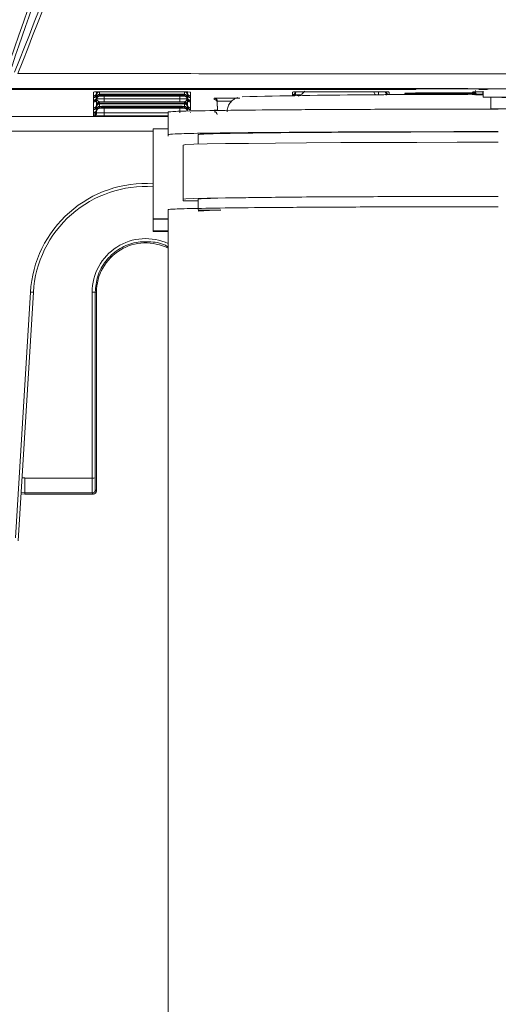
# Model space of a CAD drawing. Header units: millimetres. Extents: x 0 to 2100, y 0 to 1485.
# Tile 28 of 68: x 556 to 588, y 834 to 899. Entities that reach past the tile are written whole.
import ezdxf

# ---------------------------------------------------------------- set-up
doc = ezdxf.new("R2010")
doc.units = ezdxf.units.MM
doc.header["$LTSCALE"] = 5

msp = doc.modelspace()

# ---------------------------------------------------------------- linework, layer by layer
at = {"color": 7, "linetype": 'Continuous', "lineweight": 15}
for p, q in [((471.207, 894.542), (582.197, 894.542)), ((582.199, 894.581), (582.197, 894.542)), ((586.433, 894.575), (586.434, 894.542)), ((586.434, 894.542), (586.969, 894.542)), ((586.702, 894.025), (586.702, 894.425)), ((586.969, 894.542), (586.971, 894.574)), ((560.727, 894.368), (560.753, 894.369)), ((560.727, 894.124), (560.727, 894.368)), ((560.727, 894.124), (560.727, 894.124)), ((560.727, 894.039), (560.727, 894.124)), ((560.727, 894.039), (560.727, 894.039)), ((560.727, 893.991), (560.727, 894.039)), ((560.727, 893.991), (560.727, 893.991)), ((560.727, 893.823), (560.727, 893.991)), ((560.727, 893.823), (560.727, 893.823)), ((560.727, 893.775), (560.727, 893.823)), ((560.727, 893.775), (560.727, 893.775)), ((560.727, 893.69), (560.727, 893.775)), ((560.927, 894.321), (560.927, 894.236)), ((560.927, 894.19), (560.927, 894.188)), ((560.927, 894.188), (560.927, 894.02)), ((560.927, 893.974), (560.927, 893.972)), ((560.927, 893.972), (560.927, 893.887)), ((561.127, 894.169), (561.127, 894.084)), ((561.427, 894.374), (566.476, 894.374)), ((561.431, 894.218), (566.473, 894.218)), ((566.473, 894.168), (561.431, 894.168)), ((561.431, 894.085), (566.473, 894.085)), ((561.431, 893.715), (561.431, 893.915)), ((561.431, 893.915), (566.473, 893.915)), ((566.473, 893.715), (566.473, 893.915)), ((566.776, 894.084), (566.776, 894.169)), ((566.973, 893.922), (566.973, 893.919)), ((566.976, 894.236), (566.976, 894.321)), ((566.976, 894.188), (566.976, 894.19)), ((566.976, 894.02), (566.976, 894.188)), ((566.976, 893.972), (566.976, 893.974)), ((566.976, 893.887), (566.976, 893.972)), ((567.176, 894.368), (567.176, 894.124)), ((567.176, 894.124), (567.176, 894.039)), ((567.176, 894.124), (567.176, 894.124)), ((567.176, 894.039), (567.176, 894.039)), ((567.176, 894.039), (567.176, 893.991)), ((567.176, 893.991), (567.176, 893.823)), ((567.176, 893.991), (567.176, 893.991)), ((567.176, 893.823), (567.176, 893.775)), ((567.176, 893.823), (567.176, 893.823)), ((567.176, 893.775), (567.176, 893.69)), ((567.176, 893.775), (567.176, 893.775)), ((568.774, 893.862), (568.774, 893.953)), ((568.974, 893.755), (568.974, 893.664)), ((573.977, 894.196), (573.977, 894.368)), ((573.977, 894.196), (573.977, 894.196)), ((574.177, 894.321), (574.177, 894.236)), ((574.677, 894.374), (579.726, 894.374)), ((580.226, 894.321), (580.226, 894.323)), ((580.226, 894.236), (580.226, 894.321)), ((580.397, 894.369), (580.405, 894.369)), ((580.426, 894.368), (580.426, 894.196)), ((580.426, 894.196), (580.426, 894.196)), ((581.477, 894.297), (581.503, 894.298)), ((581.477, 894.27), (581.477, 894.297)), ((582.177, 894.303), (585.977, 894.303)), ((585.977, 894.264), (582.177, 894.264)), ((585.977, 894.303), (585.977, 894.368)), ((585.977, 894.196), (585.977, 894.264)), ((585.977, 894.196), (585.977, 894.196)), ((586.177, 894.321), (586.177, 894.239)), ((586.677, 894.374), (586.702, 894.374)), ((586.702, 894.025), (589.202, 893.99)), ((588.202, 894.025), (586.702, 894.025)), ((560.727, 893.69), (560.727, 893.69)), ((560.727, 893.322), (560.727, 893.69)), ((560.727, 893.321), (560.727, 893.322)), ((560.727, 893.237), (560.727, 893.321)), ((560.727, 893.236), (560.727, 893.237)), ((560.727, 893.188), (560.727, 893.236)), ((560.727, 893.188), (560.727, 893.188)), ((560.727, 893.021), (560.727, 893.188)), ((560.927, 893.52), (560.927, 893.518)), ((560.927, 893.518), (560.927, 893.434)), ((560.927, 893.387), (560.927, 893.385)), ((560.927, 893.385), (560.927, 893.218)), ((560.927, 893.171), (560.927, 893.169)), ((560.927, 893.169), (560.927, 893.085)), ((561.127, 893.715), (561.127, 893.631)), ((561.127, 893.582), (561.127, 893.415)), ((561.127, 893.366), (561.127, 893.282)), ((566.473, 893.715), (561.431, 893.715)), ((561.431, 893.631), (566.473, 893.631)), ((566.473, 893.582), (561.431, 893.582)), ((561.431, 893.415), (566.473, 893.415)), ((566.473, 893.366), (561.431, 893.366)), ((561.431, 893.282), (566.473, 893.282)), ((566.776, 893.631), (566.776, 893.715)), ((566.776, 893.415), (566.776, 893.582)), ((566.776, 893.282), (566.776, 893.366)), ((566.976, 893.518), (566.976, 893.52)), ((566.976, 893.434), (566.976, 893.518)), ((566.976, 893.385), (566.976, 893.387)), ((566.976, 893.218), (566.976, 893.385)), ((567.176, 893.69), (567.176, 893.322)), ((567.176, 893.69), (567.176, 893.69)), ((567.176, 893.322), (567.176, 893.321)), ((567.176, 893.321), (567.176, 893.237)), ((567.176, 893.237), (567.176, 893.236)), ((567.176, 893.236), (567.176, 893.188)), ((567.176, 893.188), (567.176, 893.188)), ((568.974, 893.664), (568.978, 893.136)), ((591.202, 893.248), (587.202, 893.248)), ((560.727, 893.02), (560.727, 893.021)), ((560.727, 892.973), (560.727, 893.02)), ((560.727, 892.972), (560.727, 892.973)), ((560.727, 892.887), (560.727, 892.972)), ((560.727, 892.887), (560.727, 892.887)), ((560.727, 892.783), (560.727, 892.887)), ((561.427, 892.777), (561.427, 892.976)), ((565.702, 893.038), (565.702, 892.838)), ((565.702, 892.838), (565.702, 891.538)), ((567.176, 893.021), (567.176, 893.02)), ((564.702, 885.925), (564.702, 891.924)), ((564.702, 891.924), (565.702, 891.924)), ((565.702, 891.424), (565.702, 891.538)), ((567.702, 890.894), (567.702, 891.538)), ((566.702, 887.238), (566.702, 890.838)), ((566.702, 887.125), (566.702, 887.238)), ((567.702, 886.538), (567.702, 887.238)), ((565.702, 886.538), (565.702, 768.043)), ((567.702, 887.125), (566.702, 887.125)), ((564.702, 885.89), (564.702, 885.925)), ((564.702, 885.925), (565.702, 885.925)), ((564.702, 885.122), (564.702, 885.89)), ((565.702, 885.89), (564.702, 885.89)), ((564.702, 885.122), (565.702, 885.122)), ((564.702, 885.087), (564.702, 885.122)), ((565.702, 885.087), (564.702, 885.087)), ((555.515, 864.684), (556.516, 881.046)), ((556.716, 881.037), (555.703, 864.476)), ((560.636, 868.663), (560.635, 881.038)), ((560.919, 881.039), (560.835, 881.039)), ((560.835, 881.039), (560.836, 868.665)), ((560.919, 867.796), (560.919, 881.039)), ((556.152, 868.663), (560.636, 868.663)), ((556.152, 868.663), (556.152, 867.672)), ((555.894, 867.6), (556.152, 867.596)), ((560.643, 867.672), (556.152, 867.672)), ((556.152, 867.596), (556.152, 867.672)), ((556.152, 867.596), (560.719, 867.596)), ((560.719, 867.596), (560.643, 867.672)), ((560.843, 867.872), (560.919, 867.796))]:
    msp.add_line(p, q, dxfattribs=at)
at = {"color": 8, "linetype": 'Continuous', "lineweight": 15}
for p, q in [((574.177, 894.394), (574.177, 894.323)), ((580.226, 894.323), (580.226, 894.394)), ((586.177, 894.394), (586.177, 894.323)), ((586.971, 894.574), (586.99, 894.575)), ((560.927, 894.372), (560.927, 894.323)), ((560.927, 894.237), (560.927, 894.19)), ((560.927, 894.021), (560.927, 893.974)), ((560.927, 893.888), (560.927, 893.52)), ((560.931, 893.919), (560.931, 893.922)), ((561.127, 894.373), (561.127, 894.218)), ((561.431, 894.168), (561.431, 894.218)), ((561.432, 894.085), (561.431, 893.915)), ((566.473, 893.915), (566.471, 894.085)), ((566.473, 894.168), (566.473, 894.218)), ((566.776, 894.218), (566.776, 894.373)), ((566.976, 894.323), (566.976, 894.372)), ((566.976, 894.19), (566.976, 894.237)), ((566.976, 893.974), (566.976, 894.021)), ((566.976, 893.52), (566.976, 893.888)), ((567.151, 894.369), (567.176, 894.368)), ((568.98, 893.136), (568.974, 893.755)), ((573.977, 894.368), (573.999, 894.369)), ((573.977, 894.129), (573.977, 894.196)), ((574.177, 894.195), (574.178, 894.248)), ((574.177, 894.237), (574.177, 894.195)), ((574.679, 894.374), (574.678, 894.298)), ((579.515, 894.19), (579.726, 894.19)), ((579.726, 894.19), (579.725, 894.374)), ((579.726, 894.171), (579.726, 894.19)), ((580.226, 894.248), (580.226, 894.195)), ((580.226, 894.233), (580.226, 894.237)), ((580.426, 894.368), (580.401, 894.369)), ((580.426, 894.196), (580.426, 894.174)), ((582.177, 894.264), (582.177, 894.303)), ((585.977, 894.368), (585.999, 894.369)), ((585.977, 894.264), (585.977, 894.303)), ((585.977, 894.186), (585.977, 894.196)), ((586.677, 894.235), (586.677, 894.374)), ((586.677, 894.235), (586.677, 894.187)), ((586.677, 894.235), (586.702, 894.235)), ((587.202, 894.018), (587.202, 893.248)), ((560.927, 893.434), (560.927, 893.387)), ((560.927, 893.218), (560.927, 893.171)), ((560.927, 892.981), (560.928, 893.103)), ((560.927, 893.085), (560.927, 892.981)), ((561.43, 893.282), (561.427, 892.976)), ((561.431, 893.582), (561.431, 893.631)), ((561.431, 893.366), (561.431, 893.415)), ((566.473, 893.582), (566.473, 893.631)), ((566.473, 893.366), (566.473, 893.415)), ((566.476, 892.976), (566.474, 893.282)), ((566.976, 893.387), (566.976, 893.434)), ((566.976, 893.171), (566.976, 893.218)), ((550.202, 892.74), (565.702, 892.74)), ((561.427, 892.976), (565.702, 892.976)), ((565.702, 892.777), (561.427, 892.777)), ((567.176, 893.02), (567.176, 893.011)), ((564.702, 891.758), (550.202, 891.758)), ((556.152, 867.672), (555.901, 867.709))]:
    msp.add_line(p, q, dxfattribs=at)
at = {"color": 8, "linetype": 'Continuous', "lineweight": 15, "flags": 128}
for points in [[(586.193, 894.396), (586.182, 894.36), (586.177, 894.321)], [(560.935, 894.372), (560.932, 894.36), (560.927, 894.321)], [(566.976, 894.321), (566.972, 894.36), (566.969, 894.372)], [(574.167, 894.132), (574.173, 894.156), (574.177, 894.195)], [(580.219, 894.373), (580.222, 894.36), (580.226, 894.321)], [(580.237, 894.173), (580.23, 894.198), (580.226, 894.237)], [(580.237, 894.173), (580.231, 894.198), (580.226, 894.236)], [(580.236, 894.173), (580.23, 894.194), (580.226, 894.233)], [(586.177, 894.239), (586.173, 894.201), (586.17, 894.187)]]:
    msp.add_lwpolyline(points, dxfattribs=at)
at = {"color": 7, "linetype": 'Continuous', "lineweight": 15, "flags": 128}
for points in [[(566.702, 890.838), (566.881, 890.862), (567.417, 890.885), (568.3, 890.908), (569.515, 890.93), (571.041, 890.949), (572.853, 890.967), (574.918, 890.983), (577.202, 890.997), (579.665, 891.007), (582.267, 891.015), (584.961, 891.02), (587.702, 891.021)], [(566.702, 887.238), (566.881, 887.262), (567.417, 887.285), (568.3, 887.308), (569.515, 887.33), (571.041, 887.35), (572.853, 887.368), (574.918, 887.383), (577.202, 887.397), (579.665, 887.407), (582.267, 887.415), (584.961, 887.42), (587.702, 887.421)], [(567.702, 887.238), (567.905, 887.263), (568.512, 887.287), (569.509, 887.311), (570.877, 887.332), (572.587, 887.352), (574.605, 887.37), (576.889, 887.385), (579.393, 887.397), (582.067, 887.406), (584.855, 887.411), (587.702, 887.413)], [(567.702, 886.491), (568.3, 886.505), (569.202, 886.522)]]:
    msp.add_lwpolyline(points, dxfattribs=at)
at = {"color": 7, "linetype": 'Continuous', "lineweight": 15}
for centre, radius, start, end in [((573.977, 894.396), 0.2, 269.99892, 359.4989), ((573.977, 894.396), 0.2, 269.99893, 359.16835), ((580.426, 894.396), 0.2, 180.5011, 270.00108), ((580.426, 894.396), 0.2, 180.83165, 270.00107), ((585.977, 894.464), 0.2, 269.99893, 359.16835), ((585.977, 894.396), 0.2, 269.99892, 359.4989), ((585.977, 894.396), 0.2, 269.99893, 359.16835), ((586.434, 894.782), 0.24, 239.88753, 270.00031), ((586.969, 894.782), 0.24, 269.99969, 299.78112), ((560.727, 894.324), 0.2, 269.99892, 359.4989), ((560.727, 894.324), 0.2, 269.99893, 359.16835), ((560.727, 894.239), 0.2, 269.99892, 359.4989), ((560.727, 894.239), 0.2, 269.99893, 359.16835), ((560.727, 894.191), 0.2, 269.99892, 359.4989), ((560.727, 894.191), 0.2, 269.99893, 359.16835), ((560.727, 894.023), 0.2, 269.99892, 359.4989), ((560.727, 894.023), 0.2, 269.99893, 359.16835), ((560.727, 893.975), 0.2, 269.99892, 359.4989), ((560.727, 893.975), 0.2, 269.99893, 359.16835), ((560.727, 893.89), 0.2, 269.99892, 359.4989), ((560.727, 893.89), 0.2, 269.99893, 359.16835), ((561.127, 894.234), 0.2, 136.83941, 179.16925), ((561.127, 894.018), 0.2, 89.99893, 179.16835), ((561.127, 893.969), 0.2, 89.99893, 179.16835), ((561.127, 893.884), 0.2, 89.99893, 179.16835), ((566.651, 874.317), 20.058, 88.50018, 90.49985), ((566.776, 894.018), 0.2, 0.83165, 90.00107), ((566.776, 893.969), 0.2, 0.83165, 90.00107), ((566.776, 893.884), 0.2, 0.83165, 90.00107), ((566.776, 894.234), 0.2, 0.83075, 43.16059), ((567.176, 894.324), 0.2, 180.5011, 270.00108), ((567.176, 894.324), 0.2, 180.83165, 270.00107), ((567.176, 894.239), 0.2, 180.5011, 270.00108), ((567.176, 894.239), 0.2, 180.83165, 270.00107), ((567.176, 894.191), 0.2, 180.5011, 270.00108), ((567.176, 894.191), 0.2, 180.83165, 270.00107), ((567.176, 894.023), 0.2, 180.5011, 270.00108), ((567.176, 894.023), 0.2, 180.83165, 270.00107), ((567.176, 893.975), 0.2, 180.5011, 270.00108), ((567.176, 893.975), 0.2, 180.83165, 270.00107), ((567.176, 893.89), 0.2, 180.5011, 270.00108), ((567.176, 893.89), 0.2, 180.83165, 270.00107), ((568.774, 893.753), 0.2, 0.50111, 90.00103), ((568.774, 893.662), 0.2, 0.50111, 90.00103), ((582.918, 407.27), 486.932, 89.55759, 91.44613), ((574.377, 894.234), 0.2, 145.04303, 179.1693), ((580.026, 894.234), 0.2, 0.83075, 43.97712), ((585.977, 894.503), 0.2, 269.99995, 294.793), ((560.727, 893.522), 0.2, 269.99892, 359.4989), ((560.727, 893.521), 0.2, 269.99893, 359.16835), ((560.727, 893.437), 0.2, 269.99893, 359.16835), ((560.727, 893.436), 0.2, 269.99892, 359.4989), ((560.727, 893.388), 0.2, 269.99892, 359.4989), ((560.727, 893.388), 0.2, 269.99893, 359.16835), ((560.727, 893.221), 0.2, 269.99893, 359.16835), ((560.727, 893.22), 0.2, 269.99892, 359.4989), ((560.727, 893.173), 0.2, 269.99892, 359.4989), ((560.727, 893.172), 0.2, 269.99893, 359.16835), ((560.727, 893.087), 0.2, 269.99893, 359.16835), ((560.727, 893.087), 0.2, 269.99892, 359.4989), ((561.127, 893.515), 0.2, 89.99893, 179.16835), ((561.127, 893.431), 0.2, 89.99893, 179.16835), ((561.127, 893.382), 0.2, 89.99893, 179.16835), ((561.127, 893.215), 0.2, 89.99893, 179.16835), ((561.127, 893.166), 0.2, 89.99893, 179.16835), ((561.127, 893.082), 0.2, 89.99893, 179.16835), ((566.776, 893.515), 0.2, 0.83165, 90.00107), ((566.776, 893.431), 0.2, 0.83165, 90.00107), ((566.776, 893.382), 0.2, 0.83165, 90.00107), ((566.776, 893.215), 0.2, 0.83165, 90.00107), ((566.776, 893.166), 0.2, 0.83165, 90.00107), ((566.776, 893.082), 0.2, 0.83165, 90.00107), ((567.176, 893.522), 0.2, 180.5011, 270.00108), ((567.176, 893.521), 0.2, 180.83165, 270.00107), ((567.176, 893.437), 0.2, 180.83165, 270.00107), ((567.176, 893.436), 0.2, 180.5011, 270.00108), ((567.176, 893.388), 0.2, 180.5011, 270.00108), ((567.176, 893.388), 0.2, 180.83165, 270.00107), ((560.727, 892.983), 0.2, 269.99892, 359.4989), ((568.767, 892.859), 0.2, 0.50111, 90.00103), ((564.202, 880.576), 7.7, 86.27688, 176.5), ((564.202, 880.579), 7.5, 86.17745, 176.5), ((569.1, 871.808), 14.694, 89.60286, 95.46), ((564.202, 881.039), 3.283, 62.80873, 180), ((556.741, 883.906), 2.869, 265.50356, 269.49453), ((560.684, 886.886), 5.849, 269.52031, 271.47969), ((560.685, 874.512), 5.849, 269.52031, 271.47969), ((560.643, 867.872), 0.2, 270.00511, 359.99489)]:
    msp.add_arc(centre, radius, start, end, dxfattribs=at)
at = {"color": 8, "linetype": 'Continuous', "lineweight": 15}
for centre, radius, start, end in [((574.377, 894.318), 0.2, 156.50439, 179.16938), ((561.127, 894.185), 0.2, 110.09666, 179.16862), ((566.776, 894.185), 0.2, 0.83116, 69.90357), ((573.977, 894.324), 0.2, 283.55744, 359.49932), ((573.977, 894.324), 0.2, 284.0839, 359.16878), ((573.977, 894.239), 0.2, 327.45416, 359.4999), ((573.977, 894.239), 0.2, 327.31079, 359.16935), ((580.426, 894.324), 0.2, 180.50028, 228.8946), ((580.426, 894.324), 0.2, 180.83083, 228.71338), ((581.477, 894.47), 0.2, 269.99993, 301.69317), ((585.977, 894.324), 0.2, 316.42783, 359.4998), ((585.977, 894.324), 0.2, 316.59321, 359.16925), ((586.377, 894.236), 0.2, 145.20038, 179.1693), ((564.202, 881.038), 3.567, 65.13163, 180.00436), ((556.152, 874.674), 6.01, 268.16325, 270)]:
    msp.add_arc(centre, radius, start, end, dxfattribs=at)
at = {"color": 7, "linetype": 'Continuous', "lineweight": 15}
for centre, major_axis, ratio, start_param, end_param in [((574.003, 895.036), (0, -1), 0.999962, 0.359106, 0.925222), ((555.059, 890.439), (475.355, 0), 0.008727, 1.505694, 1.513672), ((555.059, 890.439), (475.355, 0), 0.008727, 1.495138, 1.502534), ((561.427, 894.368), (0.7, 0), 0.008727, 1.570872, 3.141593), ((561.431, 893.921), (0.5, 0.002), 0.012216, 3.14152, 4.71224), ((561.431, 894.212), (0.7, 0), 0.008727, 1.570872, 2.019234), ((561.431, 894.175), (0.7, 0), 0.008727, 4.263952, 4.712313), ((561.431, 894.079), (0.7, 0), 0.008727, 1.570872, 2.019234), ((566.473, 894.212), (0.7, 0), 0.008727, 1.122359, 1.57072), ((566.473, 894.175), (0.7, 0), 0.008727, 4.712465, 5.160826), ((566.473, 894.079), (0.7, 0), 0.008727, 1.122359, 1.57072), ((566.473, 893.921), (0.5, -0.002), 0.012216, 4.712538, 6.283258), ((570.474, 893.953), (1.7, 0), 0.008727, 1.570872, 3.141517), ((579.876, 894.536), (0, -0.5), 0.999962, 5.042313, 5.475385), ((579.726, 894.196), (0.5, -0.002), 0.012216, 4.712538, 6.283258), ((580.23, 893.833), (-0.003, 0.4), 0.000076, 0.008726, 0.619591), ((582.177, 894.297), (0.7, 0), 0.008727, 1.570872, 3.141593), ((582.177, 894.27), (0.7, 0), 0.008727, 3.141593, 4.712313), ((561.431, 893.721), (0.7, 0), 0.008727, 4.263952, 4.712313), ((561.431, 893.625), (0.7, 0), 0.008727, 1.570872, 2.019234), ((561.431, 893.588), (0.7, 0), 0.008727, 4.263952, 4.712313), ((561.431, 893.409), (0.7, 0), 0.008727, 1.570872, 2.019234), ((561.431, 893.372), (0.7, 0), 0.008727, 4.263952, 4.712313), ((561.431, 893.276), (0.7, 0), 0.008727, 1.570872, 2.019234), ((566.473, 893.721), (0.7, 0), 0.008727, 4.712465, 5.160826), ((566.473, 893.625), (0.7, 0), 0.008727, 1.122359, 1.57072), ((566.473, 893.588), (0.7, 0), 0.008727, 4.712465, 5.160826), ((566.473, 893.409), (0.7, 0), 0.008727, 1.122359, 1.57072), ((566.473, 893.372), (0.7, 0), 0.008727, 4.712465, 5.160826), ((566.473, 893.276), (0.7, 0), 0.008727, 1.122359, 1.57072), ((561.427, 892.783), (0.7, 0), 0.008727, 3.141593, 4.712313), ((561.427, 892.983), (0.5, 0.002), 0.012216, 3.14152, 4.71224), ((560.643, 868.672), (0, 1), 0.006981, 1.579523, 3.132866), ((560.843, 868.672), (0, 0.8), 0.008727, 1.579523, 3.132866), ((560.719, 867.796), (-0.141, 0.141), 0.999924, 2.356233, 3.926953)]:
    msp.add_ellipse(centre, major_axis=major_axis, ratio=ratio, start_param=start_param, end_param=end_param, dxfattribs=at)
at = {"color": 8, "linetype": 'Continuous', "lineweight": 15}
for centre, major_axis, ratio, start_param, end_param in [((570.474, 893.753), (1.5, -0.002), 0.00989, 1.937956, 3.141538), ((574.677, 894.196), (0.5, 0.002), 0.012216, 3.14152, 4.426316), ((570.467, 893.15), (1.7, 0), 0.008727, 2.638531, 3.141517)]:
    msp.add_ellipse(centre, major_axis=major_axis, ratio=ratio, start_param=start_param, end_param=end_param, dxfattribs=at)
at = {"color": 7, "linetype": 'Continuous', "lineweight": 15}
for points, knots in [([(554.866, 895.626), (558.014, 904.649), (563.163, 919.407), (569.582, 940.14), (573.955, 956.448), (577.239, 971.661), (579.49, 985.726), (580.863, 999.908), (581.22, 1014.125), (580.385, 1028.17), (578.382, 1041.95), (575.618, 1055.476), (572.273, 1068.886), (568.585, 1082.211), (564.876, 1095.175), (561.331, 1107.828), (558.094, 1120.212), (555.269, 1132.694), (552.991, 1145.444), (551.581, 1158.488), (551.098, 1171.768), (551.454, 1185.054), (552.736, 1199.803), (555.122, 1215.951), (558.631, 1233.457), (562.82, 1250.828), (567.447, 1268.091), (570.669, 1279.563), (572.278, 1285.295)], [0, 0, 0, 0, 0.071885, 0.117566, 0.163238, 0.198848, 0.234595, 0.270327, 0.305954, 0.341464, 0.376023, 0.410615, 0.445278, 0.479972, 0.514617, 0.546709, 0.578818, 0.610898, 0.642952, 0.676192, 0.709505, 0.74284, 0.776109, 0.820816, 0.865559, 0.910369, 0.95521, 1, 1, 1, 1]), ([(572.509, 1285.23), (570.5, 1278.087), (566.482, 1263.798), (560.842, 1242.236), (556.831, 1224.065), (554.286, 1209.371), (552.713, 1197.809), (551.615, 1185.715), (551.154, 1173.055), (551.52, 1160.231), (552.853, 1147.324), (555.032, 1134.343), (557.92, 1121.39), (561.278, 1108.438), (565.226, 1094.303), (569.62, 1078.968), (574.106, 1062.319), (577.278, 1048.273), (579.237, 1036.898), (580.357, 1028.282), (581.052, 1019.612), (581.287, 1010.875), (581.057, 1002.108), (580.421, 993.261), (579.402, 984.378), (577.556, 972.472), (574.44, 957.675), (569.76, 940.095), (565.476, 926.202), (560.599, 911.345), (557.452, 902.319), (555.091, 895.547)], [0, 0, 0, 0, 0.0558164, 0.1116452, 0.1676267, 0.195715, 0.2238013, 0.2553665, 0.287022, 0.319033, 0.3517837, 0.3845416, 0.417982, 0.4515735, 0.4851805, 0.5283673, 0.5715598, 0.6148675, 0.6366162, 0.6583628, 0.6801905, 0.7020172, 0.72407, 0.7461245, 0.7687152, 0.791307, 0.836726, 0.882377, 0.9281061, 0.9460583, 1, 1, 1, 1]), ([(555.455, 895.688), (558.978, 904.569), (564.829, 919.32), (572.323, 940.21), (577.809, 957.752), (581.478, 972.247), (583.702, 983.535), (585.042, 992.141), (586.011, 1000.858), (586.567, 1009.706), (586.625, 1018.606), (586.101, 1028.69), (584.775, 1039.894), (582.558, 1052.187), (579.297, 1066.476), (574.92, 1082.704), (570.256, 1098.871), (566.301, 1113.063), (563.145, 1125.239), (560.414, 1137.46), (558.253, 1149.784), (556.835, 1162.266), (556.203, 1175.012), (556.352, 1187.922), (557.163, 1200.994), (558.557, 1214.054), (560.527, 1227.653), (563.036, 1241.748), (567.01, 1261.212), (570.41, 1275.725), (572.677, 1285.403)], [0, 0, 0, 0, 0.0717796, 0.1192066, 0.1667053, 0.2098058, 0.2314603, 0.2531138, 0.2752237, 0.2973317, 0.3196878, 0.3420444, 0.37315, 0.4043802, 0.4358437, 0.4832311, 0.5306265, 0.5622643, 0.5939111, 0.6251137, 0.6563104, 0.6878694, 0.7194283, 0.7521187, 0.7848135, 0.8177868, 0.850763, 0.8880286, 0.9253215, 1, 1, 1, 1]), ([(572.91, 1285.348), (570.639, 1275.686), (567.231, 1261.188), (563.224, 1241.734), (560.437, 1226.2), (558.114, 1209.701), (556.758, 1194.099), (556.328, 1180.334), (556.564, 1168.447), (557.603, 1155.27), (559.791, 1140.862), (562.956, 1126.404), (566.387, 1113.139), (570.894, 1096.976), (575.568, 1080.865), (579.819, 1064.645), (582.63, 1052.365), (584.877, 1039.938), (586.327, 1027.766), (586.812, 1015.917), (586.449, 1004.469), (585.329, 992.936), (583.489, 981.362), (581.017, 969.77), (577.434, 956.01), (572.499, 940.164), (565.036, 919.255), (559.193, 904.486), (555.677, 895.6)], [0, 0, 0, 0, 0.074562, 0.111881, 0.149197, 0.19311, 0.237014, 0.266768, 0.29654, 0.326282, 0.366008, 0.405911, 0.437419, 0.468929, 0.53197, 0.563433, 0.594891, 0.626582, 0.658263, 0.686904, 0.715586, 0.744241, 0.773898, 0.803579, 0.83325, 0.880684, 0.928211, 1, 1, 1, 1]), ([(555.677, 895.6), (561.268, 895.595), (573.029, 895.586), (589.707, 895.575), (605.7, 895.566), (615.503, 895.561), (620.407, 895.559)], [0, 0, 0, 0, 0.258322, 0.54334, 0.771558, 1, 1, 1, 1]), ([(620.384, 894.561), (619.727, 894.561), (614.493, 894.568), (604.659, 894.578), (589.326, 894.59), (572.593, 894.598), (560.456, 894.599), (554.477, 894.6)], [0, 0, 0, 0, 0.030121, 0.239728, 0.449335, 0.728679, 1, 1, 1, 1]), ([(586.252, 894.578), (586.216, 894.578), (586.137, 894.579), (586.038, 894.579), (585.984, 894.579)], [0, 0, 0, 0, 0.450355, 1, 1, 1, 1]), ([(586.252, 894.578), (586.293, 894.578), (586.362, 894.577), (586.408, 894.576), (586.411, 894.576), (586.412, 894.576)], [0, 0, 0, 0, 0.498755, 0.851606, 1, 1, 1, 1]), ([(586.99, 894.575), (586.99, 894.575), (586.989, 894.575), (586.996, 894.575), (587.011, 894.576), (587.021, 894.576)], [0, 0, 0, 0, 0.0178603, 0.3595977, 1, 1, 1, 1]), ([(587.483, 894.578), (587.437, 894.578), (587.336, 894.578), (587.192, 894.578), (587.077, 894.577), (587.038, 894.576), (587.021, 894.576)], [0, 0, 0, 0, 0.241614, 0.522145, 0.802769, 1, 1, 1, 1]), ([(560.927, 893.52), (560.927, 893.53), (560.928, 893.556), (560.929, 893.678), (560.93, 893.814), (560.931, 893.896), (560.931, 893.918), (560.931, 893.919)], [0, 0, 0, 0, 0.2171826, 0.5530263, 0.8769859, 0.9944494, 1, 1, 1, 1]), ([(560.931, 893.919), (560.931, 893.919), (560.931, 893.907), (560.938, 893.868), (560.989, 893.807), (561.071, 893.734), (561.111, 893.721), (561.127, 893.715)], [0, 0, 0, 0, 0.006601, 0.146171, 0.501239, 0.799231, 1, 1, 1, 1]), ([(566.776, 893.715), (566.792, 893.721), (566.832, 893.734), (566.915, 893.807), (566.965, 893.868), (566.973, 893.907), (566.973, 893.919), (566.973, 893.919)], [0, 0, 0, 0, 0.200769, 0.498761, 0.853829, 0.993399, 1, 1, 1, 1]), ([(566.973, 893.919), (566.973, 893.918), (566.973, 893.896), (566.974, 893.814), (566.975, 893.678), (566.976, 893.556), (566.976, 893.53), (566.976, 893.52)], [0, 0, 0, 0, 0.0055506, 0.1230141, 0.4469737, 0.7828174, 1, 1, 1, 1]), ([(570.345, 894.005), (570.343, 894.004), (570.319, 893.999), (570.203, 893.957), (570.01, 893.848), (569.798, 893.638), (569.649, 893.352), (569.631, 893.139), (569.622, 893.042)], [0, 0, 0, 0, 0.01808, 0.162248, 0.331966, 0.550425, 0.794838, 1, 1, 1, 1]), ([(573.997, 894.369), (573.998, 894.369), (573.999, 894.369), (574.01, 894.369), (574.017, 894.37)], [0, 0, 0, 0, 0.3974647, 1, 1, 1, 1]), ([(574.017, 894.369), (574.032, 894.37), (574.066, 894.371), (574.183, 894.372), (574.348, 894.373), (574.525, 894.374), (574.64, 894.374), (574.677, 894.374)], [0, 0, 0, 0, 0.179348, 0.382466, 0.610315, 0.875254, 1, 1, 1, 1]), ([(579.726, 894.374), (579.77, 894.374), (579.893, 894.374), (580.068, 894.373), (580.231, 894.372), (580.349, 894.371), (580.382, 894.37), (580.397, 894.369)], [0, 0, 0, 0, 0.144061, 0.399194, 0.594785, 0.814192, 1, 1, 1, 1]), ([(585.997, 894.369), (585.998, 894.369), (585.999, 894.369), (586.01, 894.369), (586.017, 894.37)], [0, 0, 0, 0, 0.397465, 1, 1, 1, 1]), ([(586.017, 894.369), (586.032, 894.37), (586.066, 894.371), (586.183, 894.372), (586.348, 894.373), (586.525, 894.374), (586.64, 894.374), (586.677, 894.374)], [0, 0, 0, 0, 0.1793478, 0.3824656, 0.6103149, 0.8752538, 1, 1, 1, 1]), ([(586.177, 894.239), (586.179, 894.239), (586.183, 894.238), (586.227, 894.237), (586.316, 894.236), (586.433, 894.235), (586.558, 894.235), (586.646, 894.235), (586.677, 894.235)], [0, 0, 0, 0, 0.100993, 0.315482, 0.499944, 0.664383, 0.878882, 1, 1, 1, 1]), ([(587.702, 893.23), (586.193, 893.229), (583.078, 893.227), (578.497, 893.214), (574.197, 893.192), (570.48, 893.16), (567.717, 893.122), (566.007, 893.08), (565.801, 893.052), (565.702, 893.038)], [0, 0, 0, 0, 0.131017, 0.270531, 0.415795, 0.563268, 0.715883, 0.862537, 1, 1, 1, 1]), ([(565.702, 891.538), (565.792, 891.551), (565.979, 891.578), (567.53, 891.618), (570.086, 891.656), (573.682, 891.688), (578.057, 891.712), (582.847, 891.727), (586.119, 891.729), (587.702, 891.73)], [0, 0, 0, 0, 0.131017, 0.270531, 0.415795, 0.563268, 0.715883, 0.862537, 1, 1, 1, 1]), ([(567.702, 891.538), (567.776, 891.549), (567.925, 891.572), (569.112, 891.605), (570.959, 891.635), (573.459, 891.662), (576.506, 891.684), (579.982, 891.7), (583.763, 891.71), (586.387, 891.712), (587.702, 891.712)], [0, 0, 0, 0, 0.124826, 0.249998, 0.37452, 0.499768, 0.624376, 0.749435, 0.87446, 1, 1, 1, 1]), ([(565.702, 886.538), (565.792, 886.551), (565.979, 886.578), (567.53, 886.618), (570.086, 886.656), (573.682, 886.688), (578.057, 886.712), (582.847, 886.727), (586.119, 886.729), (587.702, 886.73)], [0, 0, 0, 0, 0.131017, 0.270531, 0.415795, 0.563268, 0.715883, 0.862537, 1, 1, 1, 1])]:
    msp.add_open_spline(points, degree=3, knots=knots, dxfattribs=at)
at = {"color": 8, "linetype": 'Continuous', "lineweight": 15}
for points, knots in [([(574.177, 894.323), (574.177, 894.33), (574.178, 894.342), (574.178, 894.385), (574.178, 894.399)], [0, 0, 0, 0, 0.6861088, 1, 1, 1, 1]), ([(580.226, 894.396), (580.226, 894.384), (580.226, 894.341), (580.226, 894.33), (580.226, 894.323)], [0, 0, 0, 0, 0.299003, 1, 1, 1, 1]), ([(586.177, 894.323), (586.177, 894.33), (586.178, 894.342), (586.178, 894.385), (586.178, 894.399)], [0, 0, 0, 0, 0.686109, 1, 1, 1, 1]), ([(586.433, 894.575), (586.432, 894.575), (586.428, 894.576), (586.381, 894.577), (586.315, 894.578), (586.26, 894.578), (586.252, 894.578)], [0, 0, 0, 0, 0.175184, 0.553222, 0.931549, 1, 1, 1, 1]), ([(587.021, 894.576), (587.013, 894.576), (586.977, 894.575), (586.973, 894.574), (586.971, 894.574)], [0, 0, 0, 0, 0.229623, 1, 1, 1, 1]), ([(560.927, 894.19), (560.927, 894.196), (560.927, 894.203), (560.928, 894.235), (560.928, 894.239)], [0, 0, 0, 0, 0.886357, 1, 1, 1, 1]), ([(560.927, 893.974), (560.927, 893.981), (560.928, 893.99), (560.928, 894.029), (560.928, 894.038)], [0, 0, 0, 0, 0.761751, 1, 1, 1, 1]), ([(561.059, 894.205), (561.065, 894.2), (561.09, 894.179), (561.111, 894.173), (561.127, 894.169)], [0, 0, 0, 0, 0.26124, 1, 1, 1, 1]), ([(566.776, 894.169), (566.792, 894.173), (566.813, 894.179), (566.837, 894.199), (566.843, 894.204)], [0, 0, 0, 0, 0.7556546, 1, 1, 1, 1]), ([(566.976, 894.238), (566.976, 894.235), (566.976, 894.203), (566.976, 894.196), (566.976, 894.19)], [0, 0, 0, 0, 0.111249, 1, 1, 1, 1]), ([(566.976, 894.023), (566.976, 894.019), (566.976, 893.987), (566.976, 893.98), (566.976, 893.974)], [0, 0, 0, 0, 0.113643, 1, 1, 1, 1]), ([(573.977, 894.368), (573.978, 894.368), (573.979, 894.369), (574.007, 894.369), (574.017, 894.369)], [0, 0, 0, 0, 0.6360536, 1, 1, 1, 1]), ([(580.397, 894.369), (580.405, 894.369), (580.426, 894.369), (580.426, 894.368), (580.426, 894.368)], [0, 0, 0, 0, 0.36589, 1, 1, 1, 1]), ([(585.977, 894.368), (585.978, 894.368), (585.979, 894.369), (586.007, 894.369), (586.017, 894.369)], [0, 0, 0, 0, 0.6360536, 1, 1, 1, 1]), ([(560.927, 893.387), (560.927, 893.393), (560.927, 893.4), (560.928, 893.432), (560.928, 893.436)], [0, 0, 0, 0, 0.888751, 1, 1, 1, 1]), ([(560.927, 893.171), (560.927, 893.177), (560.927, 893.184), (560.928, 893.216), (560.928, 893.22)], [0, 0, 0, 0, 0.888751, 1, 1, 1, 1]), ([(561.059, 893.618), (561.065, 893.613), (561.09, 893.592), (561.111, 893.586), (561.127, 893.582)], [0, 0, 0, 0, 0.26124, 1, 1, 1, 1]), ([(561.059, 893.403), (561.065, 893.397), (561.09, 893.376), (561.111, 893.37), (561.127, 893.366)], [0, 0, 0, 0, 0.26124, 1, 1, 1, 1]), ([(566.776, 893.582), (566.792, 893.586), (566.813, 893.592), (566.837, 893.612), (566.843, 893.617)], [0, 0, 0, 0, 0.755655, 1, 1, 1, 1]), ([(566.776, 893.366), (566.792, 893.37), (566.813, 893.376), (566.837, 893.396), (566.843, 893.401)], [0, 0, 0, 0, 0.755655, 1, 1, 1, 1]), ([(566.976, 893.436), (566.976, 893.432), (566.976, 893.4), (566.976, 893.393), (566.976, 893.387)], [0, 0, 0, 0, 0.113643, 1, 1, 1, 1]), ([(566.976, 893.22), (566.976, 893.216), (566.976, 893.184), (566.976, 893.177), (566.976, 893.171)], [0, 0, 0, 0, 0.113643, 1, 1, 1, 1]), ([(565.702, 884.04), (565.68, 884.056), (565.35, 884.29), (564.538, 884.431), (563.407, 884.383), (562.341, 883.922), (561.498, 883.147), (560.939, 882.144), (560.869, 881.403), (560.835, 881.039)], [0, 0, 0, 0, 0.011968, 0.177748, 0.343523, 0.509296, 0.675072, 0.840855, 1, 1, 1, 1])]:
    msp.add_open_spline(points, degree=3, knots=knots, dxfattribs=at)

doc.saveas('drawing.dxf')
